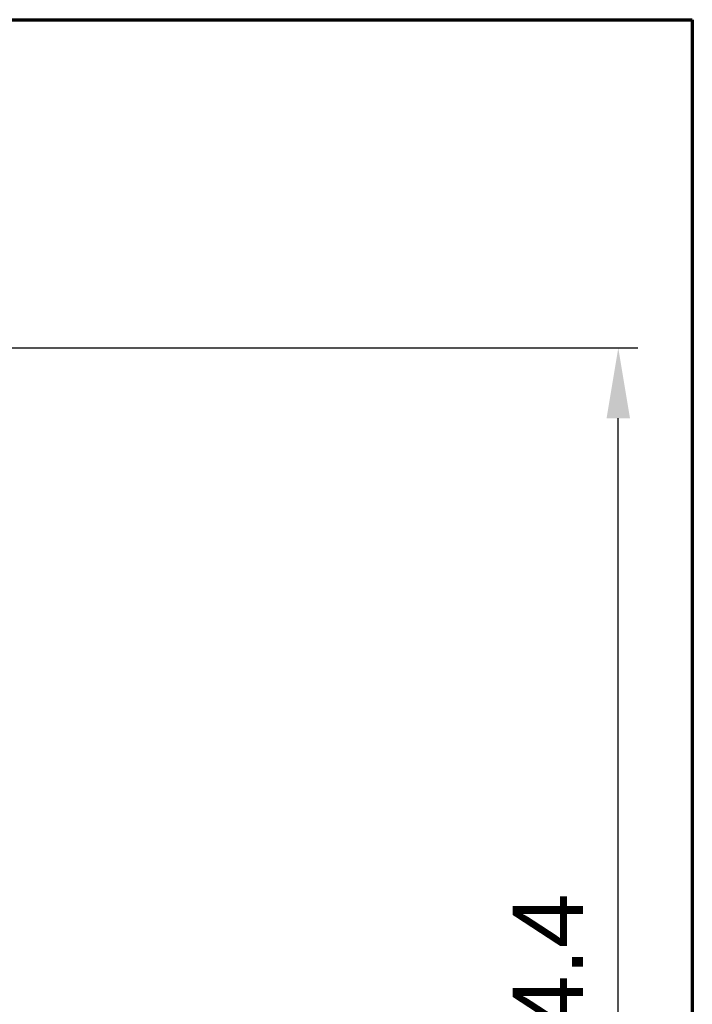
# Model space of a CAD drawing. Header units: millimetres. Extents: x 18 to 610, y -123 to 280.
# Tile 81 of 81: x 543 to 610, y 182 to 280. Entities that reach past the tile are written whole.
import ezdxf

# ---------------------------------------------------------------- set-up
doc = ezdxf.new("R2010")
doc.units = ezdxf.units.MM
doc.linetypes.add('SOLID', pattern=[0])
doc.styles.add('Arial', font='Arial.ttf', dxfattribs={"height": 7})
doc.dimstyles.get("Standard").update_dxf_attribs({"dimtxt": 5, "dimasz": 5, "dimexe": 0.18, "dimexo": 0.0625, "dimgap": 0.09, "dimtad": 0, "dimtih": 1, "dimtoh": 1, "dimdec": 4, "dimzin": 0, "dimdsep": 46, "dimtxsty": 'Arial', "dimcen": 0.09, "dimadec": 0, "dimazin": 0, "dimtfac": 1, "dimtdec": 4, "dimtofl": 0, "dimtmove": 0, "dimatfit": 3, "dimfxl": 0, "dimtolj": 1, "dimtzin": 0, "dimarcsym": 0})

# ---------------------------------------------------------------- blocks, each defined once
blk = doc.blocks.new('*D9')
at = {"color": 0, "lineweight": -2}
for p, q in [((480.991, 247.373), (604.406, 247.373)), ((602.446, 139.972), (602.446, 240.373)), ((594.917, 132.972), (604.406, 132.972))]:
    blk.add_line(p, q, dxfattribs=at)
at = {"color": 0}
for points in [[(603.613, 240.373), (601.28, 240.373), (602.446, 247.373)], [(601.28, 139.972), (603.613, 139.972), (602.446, 132.972)]]:
    blk.add_solid(points, dxfattribs=at)
at = {"layer": 'Defpoints', "color": 0}
for p in [(480.991, 247.373), (602.446, 247.373), (594.917, 132.972)]:
    blk.add_point(p, dxfattribs=at)
at = {"color": 0, "lineweight": 9, "insert": (595.432, 180.859), "char_height": 7, "attachment_point": 5, "rotation": 90, "style": 'Arial'}
blk.add_mtext('\\A1;114.4', dxfattribs=at)
blk = doc.blocks.new('A21-m2')
at = {"color": 51, "linetype": 'SOLID', "lineweight": 70}
for p, q in [((23.099, 280.032), (609.821, 280.032)), ((609.821, 280.032), (609.821, -119.968))]:
    blk.add_line(p, q, dxfattribs=at)

msp = doc.modelspace()

# ---------------------------------------------------------------- block references
msp.add_blockref('A21-m2', (0, 0))

# ---------------------------------------------------------------- dimensions: what is measured, and where the dimension line sits
at = {"lineweight": 9}
dim = msp.add_linear_dim(base=(602.446, 247.373), p1=(594.917, 132.972), p2=(480.991, 247.373), angle=90, dimstyle='Standard', override={"dimtxt": 7, "dimasz": 7, "dimexe": 1.96, "dimexo": 0, "dimgap": 3.5, "dimtad": 1, "dimtih": 0, "dimtoh": 1, "dimdec": 1, "dimlfac": 1, "dimpost": '<>', "dimsah": 1, "dimse1": 0, "dimse2": 0, "dimtix": 1}, dxfattribs=at)
dim.commit()
dim.dimension.update_dxf_attribs({"geometry": '*D9', "text_midpoint": (602.446, 180.859), "dimtype": 160})

doc.saveas('drawing.dxf')
